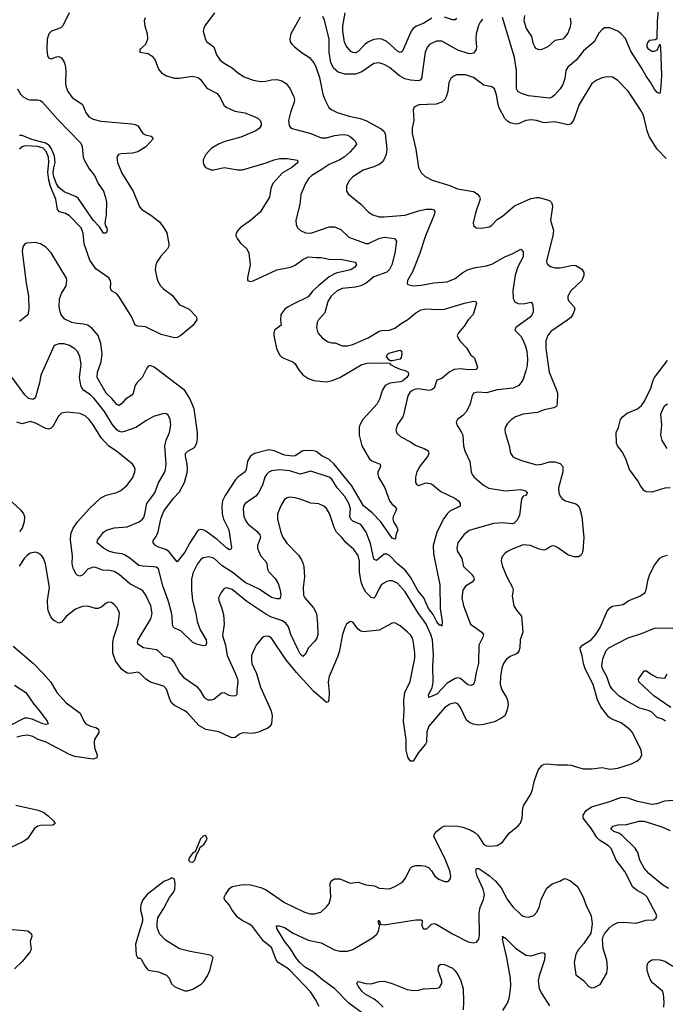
# Model space of a CAD drawing. Header units: inches. Extents: x 2057696 to 2160536, y 827480 to 1016834.
# Tile 114 of 256: x 2133151 to 2138072, y 861492 to 868998. Entities that reach past the tile are written whole.
import ezdxf

# ---------------------------------------------------------------- set-up
doc = ezdxf.new("R2010")
doc.units = ezdxf.units.IN
doc.header["$MEASUREMENT"] = 0
doc.layers.add('C1836', color=7, linetype='Continuous')

msp = doc.modelspace()

# ---------------------------------------------------------------- linework, layer by layer
at = {"layer": 'C1836', "color": 5}
for points, elevation in [([(2138030.4, 869189.6), (2138010.4, 868990), (2138007.1, 868852.9), (2137996.1, 868843.9), (2137950, 868838), (2137940.5, 868830), (2137932.2, 868810), (2137932.8, 868790), (2137938.9, 868778.9), (2137970, 868758.3), (2137990, 868758.2), (2138013.2, 868766.8), (2138029.6, 868810.4), (2138036.8, 868790), (2138042.3, 868570), (2138036.5, 868463.5), (2138030, 868435.3), (2138010, 868442), (2137990, 868467.3), (2137960.3, 868520.3), (2137926.9, 868566.9), (2137892.1, 868630), (2137810, 868756.9), (2137770, 868853.3), (2137736, 868890), (2137710, 868909.7), (2137650, 868935.8), (2137610, 868936.2), (2137590, 868923.7), (2137565.5, 868894.5), (2137531.1, 868828.9), (2137450, 868759.1), (2137392, 868688), (2137330, 868636.9), (2137314.7, 868610), (2137306.5, 868550), (2137290, 868503.6), (2137270, 868471.6), (2137230, 868425.1), (2137210, 868406), (2137190, 868400.5), (2137030, 868417.6), (2136975.1, 868435), (2136947.6, 868450), (2136938, 868470), (2136938.6, 868610), (2136923.2, 868710), (2136842.5, 868982.5), (2136830, 869014)], 460), ([(2134636.4, 869050), (2134563, 868950), (2134553.4, 868930), (2134550.5, 868910), (2134566.4, 868846.4), (2134577.3, 868830), (2134630, 868790.6), (2134651.7, 868730), (2134678.9, 868690), (2134710, 868665.3), (2134770.1, 868630.1), (2134810, 868596), (2134862, 868562), (2134930, 868537.8), (2134990, 868526.5), (2135027.7, 868527.8), (2135070, 868539.2), (2135110, 868542.8), (2135150, 868531.3), (2135182, 868510), (2135211.6, 868470), (2135240.3, 868410), (2135244.9, 868390), (2135244, 868370), (2135214.3, 868290), (2135201.1, 868230), (2135204.4, 868190), (2135215.8, 868175.8), (2135228.8, 868168.8), (2135370, 868130.2), (2135450, 868096.5), (2135490, 868098.2), (2135550, 868114.3), (2135590, 868119.7), (2135630, 868121.4), (2135650, 868116.8), (2135670, 868107.3), (2135690.3, 868090), (2135710.3, 868070), (2135717, 868050), (2135705.3, 868030), (2135670, 867989.7), (2135623.7, 867950), (2135590.3, 867930), (2135510, 867894), (2135450, 867852.7), (2135376.5, 867810), (2135355.6, 867790), (2135330.2, 867749.8), (2135294.8, 867665.2), (2135287.2, 867590), (2135255.8, 867470), (2135257.1, 867437.1), (2135267.3, 867410), (2135290.4, 867390.4), (2135330, 867372.7), (2135370, 867370.4), (2135510, 867417.8), (2135550, 867419.7), (2135598.2, 867398.2), (2135661, 867341), (2135790, 867291.4), (2135810, 867291.4), (2135887.3, 867330), (2135930, 867338.9), (2136009, 867329), (2136022.6, 867310), (2136010, 867219), (2135987.6, 867130), (2135970, 867092.8), (2135950, 867073.8), (2135850, 867038.5), (2135791.8, 866988.2), (2135751.8, 866968.2), (2135710, 866958.2), (2135610, 866948.9), (2135570.2, 866929.9), (2135526, 866890), (2135500.2, 866850), (2135477.1, 866762.9), (2135427.7, 866710), (2135418, 866690), (2135412.7, 866650), (2135424.4, 866610), (2135460.2, 866570), (2135501.6, 866541.6), (2135530, 866534.6), (2135555, 866535), (2135610, 866511.9), (2135650, 866511), (2135690, 866521.5), (2135806.7, 866573.3), (2135890, 866623.1), (2135910.9, 866629.1), (2135970, 866632.1), (2136010, 866646.4), (2136058.5, 866681.5), (2136110, 866711), (2136170, 866763.8), (2136210, 866785.8), (2136250, 866793.8), (2136331.8, 866788.2), (2136388.2, 866791.8), (2136542.8, 866837.2), (2136610, 866851.2), (2136628.3, 866848.3), (2136634.3, 866834.3), (2136608.5, 866750), (2136569.5, 866710.5), (2136538, 866662), (2136495.3, 866610), (2136486.7, 866590), (2136492.7, 866570), (2136506.4, 866550), (2136557, 866497), (2136590, 866439.1), (2136606, 866430), (2136616.8, 866416.8), (2136641.3, 866350), (2136634, 866330), (2136572.3, 866327.7), (2136510, 866335.8), (2136463, 866330), (2136423.7, 866310), (2136370, 866263.1), (2136329.4, 866250.6), (2136311.5, 866190), (2136290, 866176.2), (2136270, 866171.4), (2136190, 866183.8), (2136170, 866181.5), (2136141.6, 866170), (2136125.1, 866154.9), (2136109.1, 866130), (2136075.6, 865984.4), (2136070.2, 865969.8), (2136030, 865912.7), (2136017.6, 865870), (2136025.2, 865845.3), (2136056.7, 865816.7), (2136130, 865780.9), (2136170, 865751.6), (2136234, 865730), (2136264.9, 865710), (2136270.5, 865690), (2136261.6, 865670), (2136203.5, 865596.5), (2136179, 865550), (2136167.6, 865510), (2136169, 865470), (2136176.5, 865456.5), (2136190, 865447), (2136250, 865466.3), (2136290, 865459), (2136360.7, 865400.7), (2136468.4, 865350), (2136494.9, 865330), (2136508, 865310), (2136507.7, 865290), (2136430, 865251.3), (2136409.3, 865230.7), (2136384.9, 865195.1), (2136330.1, 865090), (2136303.8, 864990), (2136306.2, 864926.2), (2136352.9, 864690), (2136355.4, 864510), (2136372.3, 864410), (2136370, 864375.3), (2136362, 864382), (2136350, 864383), (2136330, 864408.4), (2136302.4, 864462.4), (2136267.2, 864510), (2136231.6, 864591.6), (2136187, 864647), (2136130, 864749.1), (2136090, 864800.4), (2136029.9, 864850), (2135970, 864912.3), (2135950, 864924.6), (2135930, 864923.7), (2135870, 864874.7), (2135850, 864884.2), (2135825.6, 865005.7), (2135790.8, 865090.8), (2135750, 865150.7), (2135690, 865175.8), (2135675.2, 865190), (2135667.7, 865210), (2135671.9, 865270), (2135660.5, 865310), (2135630, 865362.8), (2135569.9, 865429.9), (2135530, 865496.2), (2135509.9, 865509.9), (2135370, 865555.3), (2135290, 865534), (2135210, 865559.2), (2135130, 865567.5), (2135070, 865558.6), (2135050.8, 865549.2), (2135031.4, 865530), (2135018.8, 865510), (2135002.2, 865450), (2134970, 865391.6), (2134950, 865366.3), (2134868.7, 865310), (2134856.5, 865290), (2134853.1, 865266.9), (2134859.6, 865210), (2134876.9, 865170), (2134895.3, 865150), (2134958.9, 865098.9), (2134980.2, 865070), (2134986, 865050), (2134964, 864990), (2134963.9, 864970), (2134970.2, 864950), (2134990, 864908.8), (2135026.8, 864866.8), (2135035.2, 864850), (2135040.7, 864810), (2135050.2, 864790), (2135098.2, 864738.2), (2135120.4, 864700.4), (2135137.5, 864650), (2135140.9, 864610), (2135137.1, 864590), (2135130, 864582.9), (2135110, 864581.7), (2135070, 864593.1), (2134976.8, 864656.8), (2134870, 864707.2), (2134770, 864787.3), (2134694.6, 864834.6), (2134630, 864894), (2134590, 864903.9), (2134550, 864894.2), (2134530, 864879.7), (2134505.2, 864850), (2134470, 864778.4), (2134459.8, 864730), (2134461.5, 864650), (2134468.8, 864570), (2134494.1, 864470), (2134503.7, 864410), (2134525.5, 864345.5), (2134572.5, 864270), (2134575.8, 864244.2), (2134570, 864227.8), (2134550, 864225.4), (2134497.4, 864237.4), (2134470, 864249.7), (2134378.8, 864338.8), (2134330, 864359.7), (2134321.1, 864370), (2134315.3, 864390), (2134314.1, 864450), (2134305.2, 864490), (2134282.3, 864570), (2134242.1, 864682.1), (2134210, 864810.8), (2134190, 864823.7), (2134170, 864827.9), (2134090, 864831.1), (2134057.7, 864837.7), (2133990, 864893.3), (2133950, 864919.4), (2133930, 864927.2), (2133870, 864934.3), (2133830, 864945.1), (2133790, 864968.2), (2133740.9, 865010), (2133742.9, 865030), (2133789.6, 865090), (2133813.5, 865106.5), (2133870, 865125), (2133970, 865131), (2134060.5, 865170), (2134086.9, 865190), (2134096.1, 865203.9), (2134105.5, 865230), (2134121.1, 865310), (2134181.6, 865390), (2134210, 865466.7), (2134254.6, 865545.4), (2134263.1, 865570), (2134266.2, 865610), (2134258.2, 865750), (2134266.7, 865793.3), (2134292.6, 865850), (2134304, 865910), (2134298.9, 865950), (2134282, 865982), (2134270, 865992.3), (2134250, 865994.5), (2134170, 865973), (2134116.7, 865943.3), (2134037.1, 865890), (2133950, 865858.2), (2133930, 865854.5), (2133910, 865858), (2133892, 865870), (2133855.3, 865915.3), (2133798, 866010), (2133718.7, 866110), (2133690, 866138.3), (2133640.4, 866170), (2133626.1, 866186.1), (2133616, 866210), (2133607.2, 866270), (2133619.4, 866370), (2133610, 866432), (2133590, 866469.6), (2133570, 866489.7), (2133530, 866514.7), (2133490, 866526.6), (2133450, 866526), (2133422.3, 866517.7), (2133410, 866509.2), (2133312.3, 866287.7), (2133301.5, 866230), (2133270, 866119.3), (2133263.8, 866110), (2133250, 866102.2), (2133218.4, 866110), (2133190, 866138), (2133090, 866271.6)], 440), ([(2135290, 869017.2), (2135217.1, 868890), (2135210.5, 868850.5), (2135213, 868830), (2135224, 868810), (2135244.9, 868790), (2135304.4, 868744.5), (2135359.5, 868710), (2135393.4, 868670), (2135405.9, 868645.9), (2135436.3, 868556.3), (2135460.9, 868430), (2135475.6, 868390), (2135508.2, 868328.2), (2135530.2, 868310.2), (2135570.8, 868290), (2135661.4, 868261.4), (2135745.2, 868245.2), (2135788.2, 868228.2), (2135905.2, 868165.2), (2135927.1, 868147.1), (2135935.8, 868130), (2135948.6, 868010), (2135943.5, 867970), (2135927.1, 867930), (2135910.1, 867909.9), (2135890, 867895), (2135850, 867876.4), (2135770, 867849.7), (2135690, 867798.7), (2135663.1, 867770), (2135642.4, 867730), (2135643.1, 867690), (2135654.9, 867670), (2135752.4, 867592.4), (2135810.6, 867530), (2135842.8, 867510), (2135890, 867496), (2135930, 867494), (2136090, 867507.2), (2136190, 867541.6), (2136250, 867554), (2136293.2, 867553.2), (2136307.3, 867547.3), (2136314.4, 867534.4), (2136311.3, 867510), (2136244.9, 867350), (2136198, 867210), (2136144.4, 867075.6), (2136108, 867010), (2136104, 866990), (2136110, 866978), (2136150, 866968.4), (2136210, 866974), (2136307.3, 866992.7), (2136410, 866999), (2136470, 867025.3), (2136530, 867070.3), (2136570, 867092.4), (2136628.8, 867108.8), (2136710, 867120.3), (2136750, 867132.9), (2136850, 867189), (2136910, 867215.2), (2136970, 867248.2), (2136988.8, 867228.8), (2136988.1, 867190), (2136947.2, 867112.8), (2136928.9, 867051.1), (2136911.2, 866931.2), (2136912.5, 866872.5), (2136926.2, 866846.2), (2136950, 866834.6), (2136990, 866832), (2137050, 866844), (2137059.3, 866830), (2137065.3, 866790), (2137064.2, 866770), (2137056.5, 866750), (2137041.5, 866730), (2136932.7, 866650), (2136925.5, 866630), (2136970, 866584.6), (2136983.5, 866563.5), (2137007, 866510), (2137016.8, 866470), (2137020.9, 866410), (2137018.3, 866361.7), (2137010, 866321.2), (2136985.3, 866250), (2136956, 866210), (2136911.9, 866188.1), (2136790, 866176.2), (2136710, 866154.2), (2136641.8, 866158.2), (2136610.6, 866150), (2136597.2, 866122.8), (2136585.7, 866070), (2136557, 866010), (2136530, 865981.6), (2136487.3, 865950), (2136477.3, 865930), (2136482, 865910), (2136516.5, 865856.5), (2136527.6, 865830), (2136534.7, 865750), (2136543.6, 865710), (2136582.6, 865630), (2136591.7, 865550), (2136600.3, 865530), (2136616.4, 865510), (2136686, 865450), (2136727.7, 865427.7), (2136852.8, 865407.2), (2136970, 865415.8), (2137006, 865406), (2137019.1, 865390), (2137011.3, 865370), (2136990, 865364.5), (2136975.8, 865344.2), (2136961.8, 865218.2), (2136940.7, 865179.3), (2136920.2, 865159.8), (2136904.9, 865155), (2136830, 865163.4), (2136762.6, 865157.5), (2136577, 865103), (2136537.6, 865070), (2136490, 865008.7), (2136483.1, 864970), (2136486.3, 864950), (2136520.3, 864890), (2136534, 864830), (2136596, 864770), (2136610.3, 864750), (2136615.3, 864730), (2136600.5, 864710), (2136550, 864679.6), (2136530, 864649.3), (2136521.2, 864590), (2136532.8, 864530), (2136588, 864390), (2136673, 864330), (2136686.4, 864310), (2136681.3, 864290), (2136651.6, 864230), (2136647.2, 864092.8), (2136630, 864022), (2136619, 863950), (2136610.1, 863930), (2136590, 863921.9), (2136568, 863928), (2136510, 863974.6), (2136490, 863979.8), (2136470, 863975), (2136410, 863941), (2136330, 863855.9), (2136269.3, 863830), (2136266, 863850), (2136294.5, 863905.5), (2136302.1, 863950), (2136300.2, 864070), (2136305.8, 864154.2), (2136297.4, 864270), (2136285.8, 864310), (2136249, 864390), (2136230, 864421.3), (2136189.9, 864470), (2136090, 864636.8), (2136030, 864703.5), (2135990, 864720.4), (2135970, 864719.1), (2135950, 864714.7), (2135910, 864691), (2135890, 864661.6), (2135860.9, 864599.1), (2135850, 864587.8), (2135830, 864592.4), (2135790, 864634), (2135769.9, 864670), (2135754.8, 864710), (2135740.7, 864790), (2135741.2, 864870), (2135730, 864913.6), (2135699.1, 864959.1), (2135638.3, 865010), (2135607.4, 865050), (2135566, 865090), (2135547.1, 865127.1), (2135513, 865232.9), (2135490, 865271.1), (2135469.6, 865290), (2135430, 865307.4), (2135370, 865313.3), (2135290, 865343.5), (2135250, 865353.7), (2135210, 865356.9), (2135190, 865353.3), (2135170, 865339.5), (2135143.5, 865296.5), (2135116.2, 865230), (2135115.5, 865190), (2135140.2, 865090), (2135154.9, 865054.9), (2135186.8, 865006.8), (2135275.9, 864915.9), (2135299.3, 864879.3), (2135311.7, 864850), (2135316.9, 864830), (2135322, 864750), (2135312.6, 864670), (2135314.4, 864610), (2135323.6, 864590), (2135390, 864515.3), (2135413.1, 864470), (2135422, 864390), (2135422.4, 864310), (2135416.5, 864283.5), (2135401, 864259), (2135350, 864207.8), (2135330, 864162), (2135310, 864143), (2135290, 864162.6), (2135270, 864198.9), (2135216.5, 864310), (2135199.1, 864370), (2135178.7, 864398.7), (2135154.3, 864414.3), (2135070, 864442.1), (2135026.8, 864466.8), (2134881.7, 864561.7), (2134770, 864654.3), (2134730, 864667.6), (2134710, 864660.9), (2134685.5, 864630), (2134666.4, 864590), (2134668.4, 864570), (2134690, 864516), (2134704.4, 864464.4), (2134708.9, 864388.9), (2134696.9, 864303.1), (2134719.4, 864230), (2134733.4, 864150), (2134796.9, 864010), (2134810.2, 863970), (2134812.6, 863947.4), (2134804.9, 863890), (2134807.2, 863852.8), (2134796.3, 863843.7), (2134770, 863841.1), (2134746.6, 863846.6), (2134710, 863865.7), (2134690, 863864.7), (2134630, 863816), (2134610, 863809.5), (2134589, 863810), (2134570, 863819.5), (2134560.7, 863830), (2134526.9, 863886.9), (2134507.4, 863907.4), (2134410, 863976.1), (2134370, 864024.4), (2134330, 864096), (2134310, 864122.4), (2134290, 864132.9), (2134250, 864144.4), (2134210, 864183.1), (2134193, 864193), (2134094, 864210), (2134054.9, 864234.9), (2134048.4, 864250), (2134053.1, 864270), (2134150.8, 864430), (2134161.2, 864470), (2134149.8, 864530), (2134111.3, 864611.3), (2134090, 864643), (2134070, 864657.7), (2133990, 864696.5), (2133910, 864768.5), (2133871.7, 864791.7), (2133838.9, 864798.9), (2133782.4, 864802.4), (2133730, 864821.8), (2133710, 864824.5), (2133670.4, 864810), (2133633.2, 864766.8), (2133610, 864754.7), (2133590, 864762.2), (2133582.3, 864770), (2133559.8, 864810), (2133551.6, 864850), (2133553.4, 864910), (2133536.7, 865030), (2133541, 865079), (2133557.2, 865122.8), (2133590.4, 865169.6), (2133686, 865274), (2133770, 865351.7), (2133810, 865372.6), (2133890, 865393.1), (2133922, 865410), (2133970.8, 865449.2), (2134012.9, 865507.1), (2134029.6, 865550), (2134031.3, 865570), (2134026.7, 865586.7), (2134009.6, 865610), (2133888.4, 865708.4), (2133830, 865747.6), (2133771.6, 865810), (2133709.8, 865910), (2133679.8, 865950), (2133650, 865977.6), (2133610, 865996.8), (2133513.1, 866006.9), (2133470, 865997), (2133445.7, 865974.3), (2133403.7, 865896.3), (2133390, 865883), (2133370, 865876.4), (2133350, 865880.4), (2133270, 865921.8), (2133230, 865935.3), (2133170, 865916.1), (2133128.4, 865928.4)], 460), ([(2133528.1, 869050), (2133479.6, 868950), (2133463.2, 868936.8), (2133393, 868910), (2133372.2, 868890), (2133358.9, 868850), (2133358.3, 868770), (2133363.6, 868723.6), (2133370, 868707.3), (2133390, 868699.1), (2133430, 868715.5), (2133450, 868716.3), (2133470, 868707.7), (2133490, 868674), (2133497.2, 868650), (2133501.1, 868610), (2133500.2, 868510), (2133503.9, 868483.9), (2133516.9, 868450), (2133550, 868404.6), (2133630.2, 868350.2), (2133655.2, 868290), (2133678, 868258), (2133710, 868240.2), (2133770, 868225.3), (2134004.8, 868204.8), (2134030, 868198.7), (2134050, 868187.7), (2134089.2, 868129.2), (2134110, 868119.6), (2134154, 868110), (2134168, 868090), (2134111.3, 868028.7), (2134050.4, 867989.6), (2134010, 867979.9), (2133924.3, 867975.7), (2133903, 867970), (2133890.3, 867949.7), (2133895, 867910), (2133928.2, 867828.2), (2134015.9, 867690), (2134063, 867570), (2134081.6, 867550), (2134150, 867506.7), (2134216.1, 867456.1), (2134250.7, 867410.7), (2134272.2, 867372.2), (2134288.7, 867290), (2134288.5, 867270), (2134278.4, 867250), (2134226.1, 867193.9), (2134195.5, 867150), (2134188.3, 867130), (2134184.1, 867090), (2134195.9, 867030), (2134204, 867004), (2134224.3, 866970), (2134246.3, 866946.3), (2134316.1, 866896.1), (2134366, 866826), (2134442.6, 866790), (2134495.7, 866735.7), (2134499.7, 866730), (2134499.8, 866710), (2134470, 866666.8), (2134379.6, 866590), (2134350, 866575.7), (2134330, 866573.5), (2134230, 866598.4), (2134110, 866657.3), (2134050, 866661.7), (2134029.8, 866669.8), (2134005.2, 866730), (2133910, 866884.8), (2133890, 866908.2), (2133850, 866931.8), (2133842.9, 866950), (2133846, 866990), (2133842.9, 867010), (2133830.4, 867030), (2133730, 867098.3), (2133685.2, 867165.2), (2133640.9, 867290), (2133634.8, 867370), (2133619, 867410), (2133530, 867503), (2133500.9, 867520.9), (2133453.3, 867533.3), (2133438.2, 867550), (2133425.9, 867630), (2133385.5, 867725.5), (2133373.7, 867773.7), (2133365.1, 867835), (2133373.5, 867910), (2133370, 867950), (2133353.1, 867993.1), (2133330, 868018.3), (2133288.8, 868031.2), (2133190, 868036.3), (2133170, 868029.2), (2133150, 868011.2)], 380), ([(2134107.7, 869012.3), (2134099.5, 868990), (2134104.2, 868950), (2134122.6, 868890), (2134123.7, 868850), (2134110.3, 868809.7), (2134067.7, 868770), (2134067.3, 868750), (2134130, 868738.9), (2134160, 868720), (2134183.2, 868690), (2134210, 868620.5), (2134232, 868592.1), (2134270.6, 868570), (2134330, 868552), (2134370, 868551), (2134466.3, 868566.3), (2134510, 868558), (2134530, 868542), (2134576.3, 868476.3), (2134655.7, 868435.7), (2134680.5, 868400.5), (2134706.1, 868346.1), (2134724.4, 868330), (2134790, 868300.8), (2134867.5, 868287.5), (2134926, 868266), (2134967, 868247), (2134987, 868227), (2134992.3, 868210), (2134990.2, 868190), (2134977.8, 868170), (2134950.2, 868150), (2134837.7, 868102.3), (2134715.5, 868070), (2134666, 868050), (2134610, 868015.1), (2134570.3, 867970), (2134550.4, 867930), (2134548.8, 867908.8), (2134554.4, 867890), (2134568.2, 867870), (2134610, 867853.4), (2134630, 867853.1), (2134710, 867870.3), (2134814.1, 867854.1), (2134850, 867853.8), (2135030, 867905.3), (2135089.9, 867930.1), (2135130, 867939.4), (2135190, 867939.8), (2135267.7, 867927.7), (2135270.3, 867910), (2135250.2, 867890), (2135224.6, 867870), (2135154.9, 867830), (2135081.2, 867750), (2135064.9, 867710), (2135054.6, 867645.4), (2134984.4, 867530), (2134910, 867466.2), (2134832.4, 867410), (2134812.4, 867390), (2134801.6, 867370), (2134798, 867350), (2134808, 867330), (2134834.8, 867294.8), (2134882, 867250), (2134896.7, 867216.7), (2134906.7, 867130), (2134886.7, 867030), (2134888.2, 867010), (2134910, 867001.7), (2134930, 867005.8), (2135110, 867091.4), (2135214.5, 867110), (2135250, 867127.2), (2135310, 867170.2), (2135350, 867191.1), (2135410, 867183.6), (2135450, 867184), (2135510.9, 867170.9), (2135610, 867168.4), (2135706.8, 867150), (2135716.3, 867136.3), (2135718.7, 867130), (2135706.7, 867110), (2135674.9, 867090), (2135570, 867068.1), (2135550, 867061.1), (2135510, 867036.7), (2135430, 866972.4), (2135386.4, 866930), (2135350, 866885.4), (2135234.3, 866830), (2135197.4, 866810), (2135172.9, 866790), (2135142, 866750), (2135137.7, 866710), (2135144.2, 866670), (2135093.1, 866630), (2135087.3, 866610), (2135088.5, 866590), (2135109.4, 866490), (2135130, 866442.6), (2135150, 866424.4), (2135170, 866413.8), (2135233.4, 866390), (2135250, 866373.4), (2135276, 866330), (2135310, 866291.6), (2135346.2, 866266.2), (2135390, 866247.6), (2135490, 866237.7), (2135533.6, 866246.4), (2135590, 866270.9), (2135759.7, 866370), (2135810, 866381.5), (2135970, 866379.3), (2135978.4, 866370), (2136014.6, 866350), (2136050, 866333.8), (2136090, 866322.7), (2136112.9, 866310), (2136115.9, 866290), (2136102.7, 866270), (2136070, 866243.4), (2136050, 866236.6), (2135972.3, 866227.7), (2135937.8, 866210), (2135914.2, 866170), (2135895, 866110), (2135875.2, 866070), (2135767.5, 865950), (2135742.9, 865910), (2135738, 865890), (2135739.4, 865830), (2135760.1, 865750), (2135813.7, 865653.7), (2135836, 865636), (2135898, 865610), (2135900.3, 865590), (2135881.5, 865550), (2135879.6, 865530), (2135886.3, 865510), (2135934.7, 865430), (2135970.2, 865330), (2135987.2, 865307.2), (2136008.8, 865290), (2136022, 865270), (2136018.9, 865250), (2135997, 865210), (2135996, 865190), (2136001.5, 865170), (2136026.7, 865130), (2136032.4, 865110), (2136017, 865070), (2136016.1, 865043.9), (2136010, 865037.2), (2135990, 865046.3), (2135902.7, 865170), (2135837.8, 865237.8), (2135772.4, 865292.4), (2135683.8, 865443.8), (2135547.6, 865610), (2135510, 865644.2), (2135453.9, 865673.9), (2135410, 865705.5), (2135390, 865711.5), (2135345.3, 865714.7), (2135310.1, 865709.9), (2135250, 865672.1), (2135230, 865669.3), (2135170, 865678), (2135090, 865710.9), (2135050, 865718.6), (2134941.6, 865690), (2134909.2, 865670), (2134887.6, 865632.4), (2134877.8, 865570), (2134868.9, 865551.1), (2134814.4, 865510), (2134793.7, 865486.3), (2134716.1, 865370), (2134697.4, 865330), (2134690.8, 865290), (2134693, 865230), (2134704.8, 865190), (2134744.8, 865110), (2134764.7, 864975.3), (2134759.9, 864960.1), (2134750, 864955.6), (2134730, 864968.7), (2134656.2, 865036.2), (2134570, 865098.4), (2134550, 865109.1), (2134527.9, 865112.1), (2134510, 865105.3), (2134502.8, 865097.2), (2134446.4, 865010), (2134410, 864938.9), (2134350, 864866), (2134290, 864942), (2134270, 864956.4), (2134210, 864976), (2134185.1, 864990), (2134167.3, 865010), (2134167.5, 865027.5), (2134190, 865058), (2134206.9, 865093.1), (2134226.2, 865193.8), (2134248.2, 865250), (2134322.2, 865350), (2134370, 865398.5), (2134405.8, 865470), (2134427, 865547), (2134429.2, 865570.8), (2134428.1, 865610), (2134413.8, 865670), (2134415.3, 865690), (2134431.4, 865708.6), (2134483.3, 865736.7), (2134502, 865770), (2134507.3, 865810), (2134505.7, 865850), (2134480.2, 866030), (2134448.2, 866110), (2134410, 866172), (2134176.9, 866350), (2134150, 866360.3), (2134141.3, 866358.7), (2134130, 866356), (2134118.6, 866341.4), (2134085.5, 866270), (2134044.4, 866230), (2134030.3, 866210), (2134014.7, 866150), (2134004.8, 866135.2), (2133956.3, 866103.7), (2133930, 866072.4), (2133910, 866057.2), (2133890, 866065.1), (2133853, 866110), (2133809.9, 866150), (2133742, 866270), (2133744.2, 866310), (2133770.5, 866390), (2133779.4, 866450), (2133770, 866529.2), (2133749.8, 866589.8), (2133704.1, 866644.1), (2133670, 866668.5), (2133637.7, 866677.7), (2133570, 866683.4), (2133547.8, 866690), (2133495.8, 866715.8), (2133467.5, 866747.5), (2133458.2, 866770), (2133451.4, 866810), (2133453.7, 866870), (2133469.4, 866910.6), (2133503.9, 866970), (2133510.9, 867010), (2133506.7, 867026.7), (2133390, 867220.5), (2133350, 867263.5), (2133310, 867287.8), (2133270, 867298.4), (2133204.9, 867295.1), (2133190, 867289.4), (2133174.7, 867265.3), (2133170.3, 867229.7), (2133200.6, 866990), (2133218.4, 866890), (2133221, 866790), (2133211.4, 866748.6), (2133150, 866697.7)], 420), ([(2136679.4, 869000.6), (2136660.6, 868979.4), (2136647.2, 868952.8), (2136631.1, 868890), (2136626.7, 868850), (2136633.4, 868790), (2136631.4, 868770), (2136610, 868742.6), (2136590, 868737.6), (2136570, 868739.8), (2136490, 868765), (2136370, 868832.8), (2136326.9, 868833.1), (2136276.4, 868810), (2136258.9, 868790), (2136241.8, 868750), (2136214.3, 868550), (2136202.8, 868537.2), (2136189.2, 868530.8), (2136130, 868536.7), (2136087.5, 868547.5), (2136046, 868570), (2135970, 868634.4), (2135930, 868655.5), (2135890, 868667.7), (2135850, 868663.8), (2135759.9, 868600.1), (2135710, 868581.3), (2135630, 868582.2), (2135578.5, 868598.5), (2135545.4, 868625.4), (2135521.4, 868670), (2135510.9, 868750), (2135509.2, 868849.2), (2135474.8, 868994.7), (2135461.7, 869021.7)], 460), ([(2136291.8, 869008.2), (2136232.7, 868970), (2136170, 868945.8), (2136150, 868929.8), (2136135.9, 868910), (2136070, 868757), (2136058.8, 868750), (2136050, 868747.7), (2136030, 868758.7), (2135950, 868832.3), (2135910.3, 868849.7), (2135890, 868851.7), (2135850, 868845.8), (2135810, 868827.7), (2135784.9, 868810), (2135730, 868754.3), (2135710, 868745.1), (2135690, 868746.3), (2135675.4, 868755.4), (2135638.7, 868798.7), (2135626.3, 868826.3), (2135613.7, 868910), (2135614.3, 868950), (2135632.1, 869050)], 440), ([(2136479.6, 869010), (2136470, 868996.9), (2136450, 868996.8), (2136390, 869016.3)], 440), ([(2137346.7, 869010), (2137352.3, 868970), (2137344.2, 868935.8), (2137330, 868896), (2137301.7, 868858.3), (2137290, 868849.5), (2137230, 868838), (2137176.3, 868790), (2137130, 868769.6), (2137110, 868767.3), (2137090, 868775.6), (2137076.9, 868790), (2137067.3, 868810), (2137054, 868870), (2137014.3, 868930), (2137000.4, 868970), (2136996.4, 868990), (2137000.8, 869030)], 440), ([(2138079.3, 867939.3), (2138010, 868009.6), (2137950, 868106.9), (2137933.3, 868150), (2137904.9, 868270), (2137884.5, 868310), (2137790, 868452.2), (2137710, 868534), (2137670, 868558.9), (2137630, 868562.4), (2137590, 868555.1), (2137550, 868537.6), (2137513, 868510), (2137416, 868350), (2137372.9, 868230), (2137350, 868202), (2137330, 868196.4), (2137230, 868218.4), (2137150, 868211.8), (2137090, 868229.8), (2137050, 868234.2), (2137010, 868229.8), (2136950, 868204.7), (2136930, 868201.5), (2136890, 868210.8), (2136870, 868223.5), (2136850, 868245.1), (2136805.3, 868325.3), (2136797.2, 868350), (2136785.7, 868425.7), (2136769.8, 868469.8), (2136750, 868485.6), (2136690, 868498.9), (2136610, 868556.5), (2136550, 868577.8), (2136483.7, 868576.3), (2136464, 868570), (2136437.1, 868550), (2136422.4, 868517.6), (2136413.8, 868450), (2136402.7, 868410), (2136390.9, 868389.1), (2136370, 868369.7), (2136325.7, 868354.3), (2136192.2, 868347.8), (2136158.8, 868330), (2136150.5, 868310), (2136156.4, 868230), (2136143.1, 868170), (2136142.6, 868130), (2136170.3, 868010), (2136190, 867872), (2136210.4, 867830.4), (2136241.2, 867801.2), (2136294.3, 867774.3), (2136430, 867733.8), (2136488, 867708), (2136610, 867687), (2136639.3, 867670), (2136655.3, 867650), (2136661.3, 867630), (2136624.9, 867524.9), (2136607.3, 867450), (2136611.3, 867430), (2136630, 867411.3), (2136670, 867408.2), (2136730, 867419.1), (2136750, 867430.8), (2136790, 867474.8), (2136830, 867499.1), (2136922.4, 867577.6), (2137046.4, 867633.7), (2137090, 867642.8), (2137110, 867642.4), (2137190, 867619.3), (2137204.6, 867604.6), (2137210.3, 867590), (2137211.4, 867570), (2137196.5, 867470), (2137219.5, 867390), (2137213.8, 867350), (2137168.9, 867170), (2137167.2, 867150), (2137173.4, 867133.4), (2137196.1, 867116.1), (2137230, 867105.8), (2137270, 867106.2), (2137370, 867125.5), (2137390, 867123.1), (2137435.1, 867095.1), (2137450.3, 867070), (2137451.3, 867048.7), (2137434.9, 867010), (2137352, 866930), (2137330.3, 866890), (2137330, 866866.8), (2137339.3, 866850), (2137376.4, 866810), (2137382.4, 866790), (2137367.2, 866750), (2137351.7, 866728.3), (2137330.4, 866710), (2137199, 866621), (2137176.9, 866590), (2137160.9, 866550), (2137162, 866490), (2137188.1, 866310), (2137241.6, 866181.6), (2137250.3, 866150), (2137248.5, 866070), (2137243.8, 866050), (2137222, 866038), (2137150, 866024.2), (2137097.1, 866002.9), (2136990, 865991.1), (2136930, 865971.3), (2136899.1, 865950), (2136870, 865919.3), (2136850.5, 865890), (2136848.2, 865870), (2136850.4, 865850), (2136881.1, 865750), (2136892.1, 865692.1), (2136907.3, 865670), (2136920.3, 865660.3), (2136976.2, 865636.2), (2137090, 865604.7), (2137130, 865608.4), (2137190, 865627.1), (2137230, 865627.6), (2137270, 865614), (2137290, 865590.7), (2137290.3, 865550), (2137257.1, 865430), (2137260.4, 865390), (2137270, 865366.8), (2137286.4, 865346.4), (2137310.3, 865330.3), (2137390, 865307.2), (2137411, 865291), (2137420.9, 865270), (2137435.2, 865210), (2137451.7, 865050), (2137443.1, 864950), (2137435.5, 864924.5), (2137424, 864910), (2137410, 864903.5), (2137377.3, 864902.7), (2137330, 864918.2), (2137250, 864974.8), (2137230, 864983.8), (2137210, 864986), (2137190, 864977.4), (2137170, 864960.5), (2137146.4, 864953.6), (2137110, 864961.8), (2137044, 864990), (2136990, 864995.1), (2136910, 864964.2), (2136870, 864943.5), (2136850.4, 864930), (2136831.8, 864908.2), (2136823, 864890), (2136821.6, 864870), (2136830.4, 864830), (2136864.6, 864750), (2136907.6, 864670), (2136911.5, 864650), (2136904.4, 864604.4), (2136917.1, 864530), (2136936.9, 864496.9), (2136975.3, 864450), (2136986, 864330), (2136967.1, 864270), (2136964.4, 864210), (2136956.5, 864183.5), (2136949.1, 864170.9), (2136937.3, 864162.7), (2136890, 864143.5), (2136859.3, 864120.7), (2136839.6, 864090), (2136826.6, 864053.4), (2136816, 863990), (2136813, 863930), (2136826.5, 863890), (2136862.6, 863830), (2136870.4, 863809.6), (2136873.8, 863773.8), (2136864.9, 863730), (2136848.9, 863691.1), (2136819.1, 863670), (2136770, 863645), (2136690, 863625.2), (2136650, 863620.2), (2136606.9, 863626.8), (2136579, 863639), (2136557.8, 863657.8), (2136510, 863754.5), (2136490, 863783.6), (2136470, 863791.3), (2136430, 863778.9), (2136390, 863752.4), (2136270, 863613.3), (2136254.7, 863570), (2136251.1, 863490), (2136245.1, 863474.9), (2136190, 863412.1), (2136150, 863346), (2136130, 863345.6), (2136110, 863377), (2136097.4, 863430), (2136098.1, 863510), (2136076.9, 863650), (2136081.7, 863730), (2136078.6, 863810), (2136087.2, 863870), (2136128, 863952.1), (2136162, 864130), (2136162.2, 864170), (2136152.9, 864250), (2136144.1, 864284.1), (2136128.9, 864308.9), (2136108, 864330), (2136050, 864377.4), (2136010, 864399.7), (2135990, 864396.9), (2135890, 864343.1), (2135771, 864331), (2135750, 864336.9), (2135730.8, 864350.8), (2135690, 864406), (2135670, 864409.3), (2135642, 864390), (2135630, 864364), (2135611.8, 864310), (2135588.6, 864190), (2135575.2, 864144.8), (2135509.3, 863990.7), (2135502.2, 863950), (2135509.1, 863870), (2135507.9, 863812.1), (2135501, 863799), (2135490, 863793.2), (2135390, 863878.4), (2135261.3, 864021.3), (2135180.1, 864120.1), (2135070, 864282), (2135050, 864297), (2135030, 864299.5), (2135010, 864294.5), (2134996.7, 864283.3), (2134953, 864230), (2134942.4, 864210), (2134918.7, 864150), (2134916.9, 864110), (2134920.8, 864090), (2134954.8, 864014.8), (2134985.8, 863910), (2135067.6, 863730), (2135074.7, 863690), (2135071.3, 863630), (2135058.7, 863610), (2135042.2, 863597.8), (2134970, 863566.6), (2134930, 863557.2), (2134850, 863560.7), (2134827.5, 863552.5), (2134794.3, 863525.7), (2134770, 863524.2), (2134750, 863529.8), (2134670, 863569.9), (2134570, 863586.9), (2134516.7, 863616.7), (2134430, 863713.1), (2134410, 863728.7), (2134330, 863769.7), (2134310, 863788), (2134298, 863810), (2134270, 863894.5), (2134250, 863918), (2134147.2, 863947.2), (2134111.3, 863970), (2134070, 864014), (2134050, 864024.7), (2133990, 864013.5), (2133970, 864015.1), (2133930, 864044.7), (2133881.8, 864110), (2133860.3, 864170), (2133859.4, 864250), (2133868.4, 864291.6), (2133901, 864390), (2133911.2, 864470), (2133906, 864490), (2133890, 864518), (2133870, 864540.7), (2133850, 864554), (2133830, 864557), (2133810.4, 864549.6), (2133777.1, 864522.9), (2133749.7, 864509.6), (2133728.3, 864508.3), (2133670, 864527.3), (2133630, 864525.6), (2133576.1, 864503.9), (2133530.4, 864469.6), (2133508.3, 864451.7), (2133470, 864405.2), (2133450, 864397.2), (2133410, 864418), (2133386.9, 864446.9), (2133370, 864486), (2133364.8, 864510), (2133362.3, 864570), (2133377.7, 864670), (2133348, 864850), (2133333, 864893), (2133315.1, 864915), (2133291.9, 864931.9), (2133270, 864938.5), (2133230.2, 864929.8), (2133206.6, 864913.4), (2133184.2, 864890), (2133147.3, 864832.7)], 480), ([(2133133, 868470), (2133158, 868430), (2133178, 868410), (2133216, 868390), (2133230, 868386.3), (2133290, 868386.4), (2133310, 868380.4), (2133324.9, 868370), (2133439.6, 868239.6), (2133615.8, 868055.8), (2133626.5, 868030), (2133634.6, 867950), (2133640.9, 867930), (2133680.2, 867860.2), (2133722, 867810), (2133748.2, 867750), (2133788.8, 867690), (2133803.1, 867650), (2133812.2, 867607.8), (2133810.4, 867509.6), (2133800.5, 867450), (2133803.8, 867423.8), (2133814.8, 867410), (2133816.3, 867390), (2133810.5, 867370), (2133789.7, 867369.7), (2133759.7, 867419.7), (2133709.6, 867470), (2133596.2, 867636.2), (2133577.2, 867650), (2133490, 867685.6), (2133450, 867718.5), (2133430, 867745.8), (2133410, 867800.4), (2133406, 867830), (2133409.6, 867869.6), (2133419.9, 867910), (2133416.7, 867956.7), (2133394, 868014), (2133376.6, 868036.6), (2133350, 868055.8), (2133244.4, 868084.4), (2133170, 868113.8), (2133150, 868113.7)], 360), ([(2138110, 865428.7), (2138070, 865426.6), (2137970, 865396.8), (2137930, 865399.4), (2137909.8, 865410), (2137880.3, 865450), (2137862.8, 865482.8), (2137798.2, 865570), (2137771.2, 865651.2), (2137743.4, 865703.4), (2137707.8, 865750), (2137700.7, 865770), (2137697.6, 865850), (2137716.2, 865890), (2137731.8, 865950), (2137747.3, 865970), (2137781.7, 865998.3), (2137859.6, 866030), (2137890, 866056.4), (2137913.7, 866090), (2137961.1, 866190), (2137978.8, 866250), (2137989.8, 866270), (2138090, 866400.4)], 480), ([(2138086, 865730), (2138049, 865790), (2138039.1, 865830), (2138046.6, 865910), (2138038, 865990), (2138050, 866022.8), (2138070, 866055.5), (2138090, 866068.2)], 460), ([(2133090, 865321.1), (2133159.1, 865259.1), (2133180.3, 865230), (2133187.6, 865210), (2133185.8, 865170), (2133170, 865122), (2133150, 865095.4)], 460), ([(2135434.8, 861474.8), (2135405.7, 861530), (2135367.7, 861587.7), (2135210, 861751.2), (2135186.8, 861770), (2135119.8, 861810), (2135105.3, 861830), (2135070, 861924.7), (2135010, 861972.7), (2134925, 862085), (2134903.3, 862103.3), (2134847, 862130), (2134810, 862156.2), (2134769.6, 862210), (2134747, 862250), (2134711.6, 862290), (2134709.7, 862310), (2134718.5, 862330), (2134750, 862374), (2134770, 862390.4), (2134855.1, 862404.9), (2134910, 862402), (2134990, 862381.5), (2135030, 862364.7), (2135168.8, 862268.8), (2135316, 862196), (2135362.4, 862182.4), (2135398.2, 862181.8), (2135445.6, 862194.4), (2135490, 862235.5), (2135510, 862260.7), (2135521.7, 862310), (2135517.6, 862410), (2135525.7, 862434.3), (2135550, 862448.9), (2135590, 862449.1), (2135670, 862414.6), (2135730, 862423.9), (2135790, 862403.8), (2135854.7, 862394.7), (2135890, 862377.4), (2135970, 862371.7), (2136010.8, 862389.2), (2136070, 862423), (2136090, 862450.6), (2136129.7, 862530), (2136140.5, 862539.5), (2136169.8, 862550.2), (2136210, 862550.2), (2136244.9, 862545), (2136270, 862532), (2136290.3, 862510), (2136315.3, 862470), (2136345.1, 862445.1), (2136390, 862428.7), (2136411.5, 862428.5), (2136423.9, 862436.1), (2136433.6, 862450), (2136436.9, 862470), (2136429.8, 862510), (2136388.9, 862610), (2136307.8, 862770), (2136311.6, 862790), (2136327.3, 862810), (2136370, 862843.6), (2136391.3, 862851.3), (2136490, 862849), (2136530, 862842), (2136590, 862819.7), (2136621.5, 862801.5), (2136642.3, 862782.3), (2136690, 862710.6), (2136710, 862699.3), (2136730, 862697.1), (2136790, 862703.8), (2136831.4, 862728.6), (2136883.3, 862796.7), (2136950, 862852.4), (2136967.6, 862872.4), (2136980.5, 862910), (2136987.3, 862990), (2136994, 863010), (2137047.3, 863092.7), (2137060.4, 863130), (2137072.6, 863190), (2137103.1, 863276.9), (2137130, 863313), (2137150, 863322.4), (2137170, 863325.3), (2137250, 863317.1), (2137330, 863318.4), (2137355.1, 863315.1), (2137410, 863296.1), (2137450, 863287.8), (2137512.4, 863287.6), (2137590, 863297.4), (2137650, 863284.9), (2137710, 863292.9), (2137814.5, 863325.5), (2137855.6, 863344.4), (2137877.7, 863362.3), (2137892.3, 863390), (2137887.3, 863430), (2137822.9, 863562.9), (2137803.6, 863583.6), (2137737, 863637), (2137665.9, 863665.9), (2137641.6, 863681.6), (2137580.2, 863760.2), (2137554.3, 863814.3), (2137523.7, 863930), (2137460.2, 864050), (2137448.2, 864090), (2137438.5, 864150), (2137424.8, 864190), (2137424.5, 864210), (2137440.5, 864230), (2137507.4, 864270), (2137543.1, 864310), (2137575.3, 864364.7), (2137629.7, 864490), (2137650, 864514.9), (2137670, 864526.7), (2137750, 864539.3), (2137793.2, 864570), (2137877.7, 864602.3), (2137918, 864630), (2137927.6, 864652.4), (2137942.7, 864730), (2137955.3, 864770), (2137990, 864840.5), (2138030, 864892.7), (2138053.1, 864906.9), (2138090, 864916.4)], 480), ([(2138074, 863650), (2138050, 863665), (2138010, 863678), (2137970, 863718.5), (2137950, 863729.8), (2137870, 863753.2), (2137768.5, 863810), (2137721.6, 863841.7), (2137670, 863891), (2137650, 863921.3), (2137626.1, 863990), (2137593, 864050), (2137587.6, 864072.4), (2137595.4, 864124.6), (2137621, 864190), (2137641.3, 864210), (2137790, 864286.5), (2137890, 864318.5), (2137990, 864358.7), (2138030, 864362.7), (2138130, 864359.6)], 460), ([(2133101.1, 864221.1), (2133256.4, 864090), (2133330, 864012.7), (2133386.8, 863946.8), (2133434.9, 863870), (2133505.5, 863790), (2133611, 863711), (2133638.4, 863650), (2133654.9, 863630), (2133690, 863612.6), (2133730, 863602.3), (2133750.3, 863590), (2133754.9, 863565.1), (2133721.1, 863510), (2133718, 863490), (2133721.8, 863450), (2133741.1, 863390), (2133738, 863370), (2133710, 863361.8), (2133570, 863382), (2133530, 863395.4), (2133352.3, 863490), (2133291, 863511), (2133250, 863534), (2133210, 863542.6), (2133170, 863539.8), (2133130, 863528.8)], 480), ([(2138115, 863755), (2137984.2, 863844.2), (2137871.1, 863950), (2137867.1, 863970), (2137910, 864033.4), (2137930, 864032.9), (2137965.9, 864005.9), (2138010, 863984.4), (2138070, 863978.8), (2138086.6, 864010)], 440), ([(2133110, 863924.6), (2133198, 863870), (2133259.4, 863779.4), (2133302.4, 863730), (2133359.6, 863650), (2133366.8, 863630), (2133350, 863625.3), (2133327.6, 863630), (2133245.5, 863665.5), (2133210, 863673.6), (2133187.9, 863672.1), (2133067.2, 863612.8)], 460), ([(2135783.5, 861410), (2135660.6, 861500.6), (2135552.2, 861610), (2135458.2, 861678.2), (2135390, 861736.7), (2135330, 861773.2), (2135286.1, 861810), (2135254.9, 861850), (2135215.3, 861915.3), (2135170, 861974.2), (2135111.3, 862070), (2135107.3, 862090), (2135129.7, 862090.3), (2135170, 862076.5), (2135234.6, 862034.6), (2135350, 861980.3), (2135450, 861961.1), (2135550, 861908.2), (2135590, 861898.2), (2135650, 861898.4), (2135691.5, 861910), (2135840.3, 861999.7), (2135872.1, 862027.9), (2135885.4, 862050), (2135896.4, 862096.4), (2135890, 862098), (2135886.6, 862113.4), (2135885.2, 862130), (2135890, 862133), (2135902, 862102), (2135930, 862098.7), (2136170, 862137.2), (2136210, 862137.1), (2136218, 862130), (2136216.5, 862090), (2136230, 862068), (2136253.3, 862066.7), (2136290, 862103), (2136310, 862107), (2136330, 862100.3), (2136450, 862028.9), (2136570, 861968.8), (2136610, 861960.4), (2136633.1, 861966.9), (2136651, 861989), (2136655.1, 862025), (2136653, 862190), (2136660.7, 862230), (2136685.2, 862290), (2136693.3, 862330), (2136684.8, 862370), (2136638, 862470), (2136627.4, 862510), (2136632.5, 862527.5), (2136650, 862527), (2136690, 862501.5), (2136731.8, 862471.8), (2136778.9, 862430), (2136820.8, 862380.8), (2136870, 862288), (2136910, 862236.3), (2136973.5, 862173.5), (2136990, 862163.8), (2137010, 862159.3), (2137030, 862157.1), (2137070, 862168), (2137090, 862193), (2137110, 862230.7), (2137127.1, 862290), (2137145.7, 862334.3), (2137170, 862376.3), (2137210, 862410.6), (2137269.3, 862430.7), (2137293.2, 862446.8), (2137310, 862450.6), (2137350, 862434), (2137402, 862390), (2137446, 862310), (2137470, 862244.9), (2137506.5, 862166.5), (2137514.9, 862105.1), (2137505.1, 862034.9), (2137447.6, 861952.4), (2137410, 861909.4), (2137390, 861875.1), (2137376.4, 861810), (2137390, 861718), (2137450, 861674.8), (2137490, 861626.8), (2137510, 861618.8), (2137530, 861621), (2137576.5, 861643.5), (2137626, 861730), (2137631.5, 861770), (2137627.7, 861827.7), (2137597.7, 861917.7), (2137594.2, 861985.8), (2137598, 862010), (2137609.4, 862030), (2137646.2, 862073.8), (2137670, 862096.3), (2137710, 862114.9), (2137750, 862117.6), (2137849.6, 862110.4), (2137926, 862134), (2137984.5, 862135.5), (2138002.7, 862150), (2138006.6, 862170), (2137934.3, 862310), (2137914, 862330), (2137858.5, 862358.5), (2137825.9, 862385.9), (2137763.5, 862503.5), (2137696.8, 862590), (2137660, 862680), (2137639.9, 862699.9), (2137570, 862743.6), (2137550, 862763.7), (2137509, 862830), (2137445.8, 862910), (2137446.8, 862933.2), (2137469.9, 862970.1), (2137510, 862998), (2137650, 863038.4), (2137730, 863069.2), (2137750, 863072.1), (2137785.9, 863065.9), (2137850, 863043.6), (2137970, 863017.8), (2138010, 863022.8), (2138070, 863043.1), (2138130, 863048.8)], 460), ([(2133120.9, 863010), (2133292, 862972), (2133335.2, 862955.2), (2133367.6, 862930), (2133407.2, 862890), (2133420.5, 862870), (2133402.3, 862857.7), (2133310, 862855), (2133288.7, 862850), (2133262, 862830), (2133210, 862752.6), (2133175.8, 862730), (2133030, 862662.6)], 480), ([(2138095.7, 862375.7), (2138050, 862403.8), (2137946.3, 862490), (2137910.5, 862530), (2137877, 862590), (2137864.1, 862650), (2137841.7, 862681.7), (2137740.5, 862780.5), (2137716.9, 862796.9), (2137680.5, 862810), (2137657.6, 862830), (2137676, 862850), (2137710, 862860.2), (2137776.8, 862863.2), (2137872.7, 862887.3), (2137910, 862889.3), (2138045.1, 862845.1), (2138110, 862817.5)], 440), ([(2133070, 862064.2), (2133211.7, 862051.7), (2133240.7, 862030), (2133243, 862010), (2133230.4, 861970), (2133237, 861910), (2133227.2, 861890), (2133170, 861818), (2133110, 861763.5)], 480), ([(2136833.9, 861446.1), (2136873.1, 861506.9), (2136884.7, 861550), (2136894.2, 861630), (2136892.1, 861692.1), (2136865.4, 861845.4), (2136832.5, 861987.5), (2136836.4, 861996.4), (2136830, 862010.4), (2136841.1, 862001.1), (2136850, 862002.4), (2136930, 861919.7), (2137010, 861867.8), (2137050, 861861.7), (2137130, 861887.3), (2137150, 861881), (2137154.2, 861874.2), (2137150.4, 861830.4), (2137111.1, 861710), (2137102.3, 861670), (2137111.1, 861610), (2137130, 861571.8), (2137190, 861481.1)], 440), ([(2135920.7, 861470), (2135886.1, 861506.1), (2135852.1, 861532.1), (2135785.4, 861570), (2135762.6, 861590), (2135731.5, 861630), (2135721.6, 861650), (2135722.4, 861657.6), (2135730, 861666.8), (2135790, 861650.3), (2135830, 861647.6), (2135890, 861666.3), (2135930, 861668.9), (2135990, 861651.4), (2136105.5, 861605.5), (2136150, 861597.4), (2136190, 861601), (2136230, 861611), (2136330, 861614.6), (2136350, 861621.3), (2136368.5, 861651.5), (2136369.7, 861670.4), (2136341, 861750), (2136343.1, 861776.9), (2136350, 861791.3), (2136362, 861798), (2136390, 861794.4), (2136450, 861767), (2136468.5, 861750), (2136490, 861720.5), (2136513, 861670), (2136530.2, 861610), (2136534.3, 861510), (2136530.3, 861450)], 440), ([(2138060.9, 861470), (2138064.5, 861510), (2138058, 861570), (2138050, 861592.8), (2137975.4, 861655.4), (2137959.3, 861679.3), (2137945.7, 861710), (2137935.3, 861750), (2137934.5, 861790), (2137942, 861810), (2137970, 861830.3), (2137990, 861834.3), (2138030, 861831.6), (2138070, 861820.3), (2138130, 861783.1)], 440)]:
    msp.add_lwpolyline(points, dxfattribs=dict(at, elevation=elevation))
for points, elevation in [([(2135990, 866396.9), (2135978, 866398), (2135964.1, 866404.1), (2135947.1, 866430), (2135956.2, 866450), (2135965.4, 866454.6), (2136050, 866477.6), (2136062, 866470), (2136063.8, 866450), (2136058.7, 866421.3), (2136050, 866409.7)], 420), ([(2134570, 862778), (2134550, 862774), (2134530, 862754), (2134492.7, 862667.3), (2134484.7, 862655.3), (2134470, 862646), (2134444.7, 862610), (2134438, 862590), (2134450, 862578), (2134470, 862574.8), (2134485.2, 862590), (2134500.2, 862639.8), (2134510, 862652), (2134526, 862690), (2134553.2, 862710), (2134579, 862750)], 520), ([(2134310, 862455.3), (2134294.8, 862445.2), (2134250, 862429), (2134122.8, 862330), (2134090, 862288.7), (2134074, 862250), (2134070.8, 862230), (2134070.8, 862210), (2134086, 862150), (2134086.4, 862126.4), (2134033.4, 861950), (2134038.8, 861870), (2134050, 861844.7), (2134070, 861844.7), (2134077.3, 861837.3), (2134104.4, 861784.4), (2134121.6, 861761.6), (2134133.4, 861753.4), (2134210, 861739.3), (2134270, 861714), (2134290, 861690.7), (2134307.2, 861647.2), (2134330, 861628.5), (2134350, 861617), (2134410, 861595.8), (2134430, 861594), (2134470, 861607.4), (2134533.4, 861646.6), (2134553.3, 861666.7), (2134583, 861710), (2134600.5, 861750), (2134626, 861850), (2134610, 861863.7), (2134588.7, 861870), (2134450, 861895.1), (2134370, 861914.5), (2134261.2, 861981.2), (2134216.3, 862030), (2134198.4, 862078.4), (2134197.6, 862110), (2134204.5, 862150), (2134250, 862224), (2134293.4, 862306.6), (2134325.2, 862350), (2134332.3, 862370), (2134335.1, 862410), (2134330, 862446)], 520)]:
    msp.add_lwpolyline(points, close=True, dxfattribs=dict(at, elevation=elevation))

doc.saveas('drawing.dxf')
